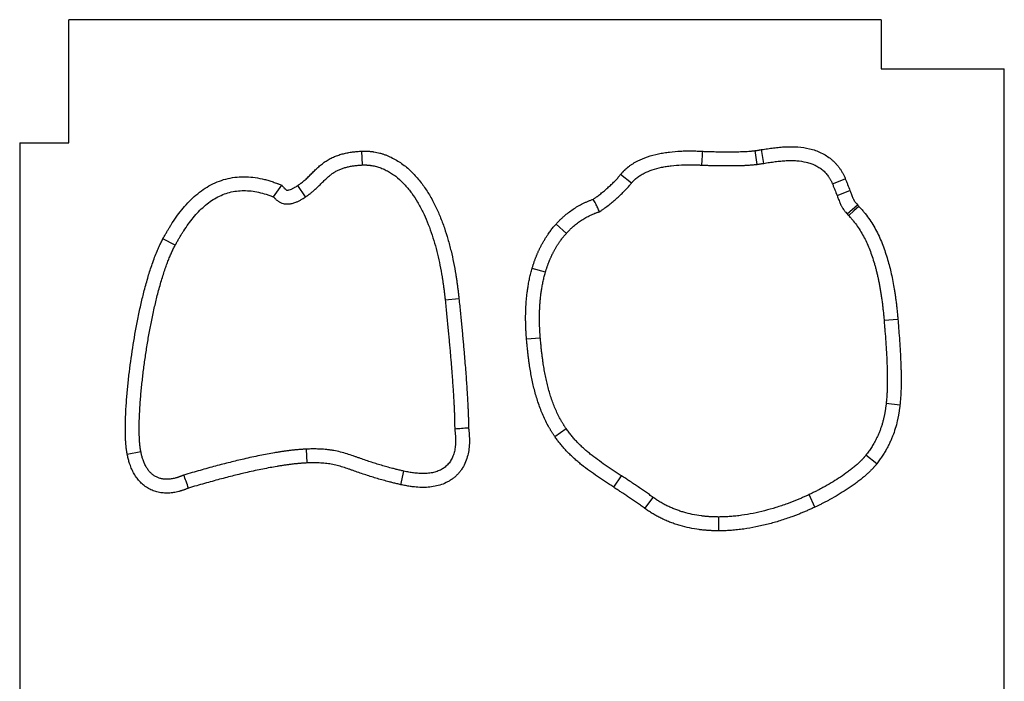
# Model space of a CAD drawing. Header units: millimetres. Extents: x 330 to 1130, y -1600 to -400.
# Tile 3 of 3: x 330 to 1130, y -937 to -400. Entities that reach past the tile are written whole.
import ezdxf

# ---------------------------------------------------------------- set-up
doc = ezdxf.new("R2010")
doc.units = ezdxf.units.MM

msp = doc.modelspace()

# ---------------------------------------------------------------- linework, layer by layer
at = {"color": 7, "linetype": 'Continuous', "lineweight": 25}
for p, q in [((1030, -400), (370, -400)), ((370, -500), (370, -400)), ((1030, -400), (1030, -440)), ((1030, -440), (1130, -440)), ((1130, -1500), (1130, -440)), ((330, -500), (330, -1560)), ((330, -500), (370, -500)), ((608.53, -518.04), (608.01, -506.8)), ((929.15, -517.51), (927.61, -506.36)), ((934.53, -516.69), (932.75, -505.58)), ((826.98, -532.86), (818.18, -525.85)), ((536.31, -543.96), (542.87, -534.44)), ((562.22, -544.03), (555.94, -534.7)), ((990.37, -533.38), (1000.81, -529.2)), ((994.11, -542.88), (1004.59, -538.81)), ((1002.26, -557.72), (1010.75, -550.34)), ((774.15, -573.58), (765.79, -566.06)), ((456.32, -583.29), (446.43, -577.94)), ((757.15, -605.21), (746.35, -602.05)), ((675.69, -627.68), (686.88, -626.53)), ((1043.55, -643.52), (1032.34, -644.44)), ((741.8, -659.23), (753.01, -658.32)), ((1045.2, -713.04), (1034.02, -711.8)), ((764.74, -738.62), (774, -732.22)), ((417.39, -753.05), (428.42, -750.87)), ((563.6, -760.1), (563.14, -748.86)), ((1026.44, -760.69), (1017.54, -753.8)), ((639.72, -777.74), (642.19, -766.76)), ((812.68, -779.89), (818.84, -770.48)), ((838.02, -797.13), (844.64, -788.03)), ((976.13, -795.99), (971.34, -785.81)), ((898.08, -815.25), (898.08, -804))]:
    msp.add_line(p, q, dxfattribs=at)
at = {"color": 7, "linetype": 'Continuous', "lineweight": 25, "flags": 128}
msp.add_lwpolyline([(1011.92, -551.65), (1007.73, -555.41), (1003.55, -559.17)], dxfattribs=at)
at = {"color": 7, "linetype": 'Continuous', "lineweight": 25}
for points, knots in [([(932.75, -505.58), (934.38, -505.32), (937.62, -504.8), (942.5, -504.12), (947.39, -503.57), (952.3, -503.22), (957.23, -503.1), (963.75, -503.35), (970.27, -504.3), (976.55, -506.13), (981.14, -508.01), (985.44, -510.37), (988.77, -512.79), (991.23, -514.95), (992.97, -516.69), (994.6, -518.55), (995.85, -520.18), (996.78, -521.52), (997.45, -522.55), (998.09, -523.6), (998.69, -524.67), (999.27, -525.77), (999.82, -526.89), (1000.34, -528.03), (1000.65, -528.81), (1000.81, -529.2)], [0, 0, 0, 0, 0.06258, 0.125108, 0.187587, 0.250081, 0.312722, 0.375103, 0.498789, 0.562426, 0.623908, 0.687008, 0.748983, 0.780329, 0.811564, 0.842819, 0.874224, 0.889719, 0.90525, 0.92083, 0.936476, 0.952202, 0.968021, 0.983949, 1, 1, 1, 1]), ([(555.94, -534.7), (556.15, -534.55), (556.57, -534.27), (557.2, -533.83), (557.81, -533.38), (558.42, -532.93), (559.32, -532.25), (560.51, -531.3), (561.94, -530.07), (563.36, -528.79), (564.74, -527.47), (566.12, -526.1), (567.47, -524.74), (568.82, -523.38), (570.63, -521.59), (572.96, -519.4), (575.91, -516.95), (579.02, -514.76), (582.3, -512.84), (585.71, -511.22), (589.27, -509.88), (592.9, -508.83), (596.64, -508.02), (599.74, -507.53), (602.25, -507.23), (604.12, -507.05), (606.04, -506.9), (607.35, -506.84), (608.01, -506.8)], [0, 0, 0, 0, 0.012547, 0.025048, 0.037505, 0.049921, 0.062298, 0.093213, 0.124759, 0.154836, 0.187525, 0.218927, 0.250337, 0.281746, 0.313149, 0.375961, 0.438834, 0.501506, 0.563442, 0.625577, 0.686992, 0.750516, 0.811222, 0.875174, 0.904958, 0.93568, 0.967357, 1, 1, 1, 1]), ([(608.01, -506.8), (608.24, -506.79), (608.71, -506.77), (609.42, -506.75), (610.13, -506.75), (610.83, -506.75), (611.53, -506.76), (612.24, -506.79), (612.94, -506.82), (613.64, -506.87), (614.35, -506.92), (615.05, -506.99), (615.75, -507.07), (616.45, -507.15), (617.15, -507.25), (618.43, -507.44), (620.27, -507.79), (622.66, -508.36), (625.03, -509.05), (628.13, -510.13), (631.93, -511.75), (636.27, -514.09), (640.42, -516.81), (645.63, -520.85), (651.57, -526.59), (657.71, -534.19), (663.1, -542.44), (667.69, -551), (671.7, -559.99), (675.08, -569.03), (678.02, -578.39), (680.49, -587.77), (682.61, -597.39), (683.96, -604.87), (684.81, -610.26), (685.28, -613.44), (685.73, -616.65), (686.14, -619.91), (686.53, -623.2), (686.76, -625.41), (686.88, -626.53)], [0, 0, 0, 0, 0.0045019, 0.008999, 0.0134921, 0.0179823, 0.0224705, 0.0269578, 0.031445, 0.0359332, 0.0404233, 0.0449164, 0.0494134, 0.0539152, 0.0584229, 0.0629374, 0.0785281, 0.0941685, 0.1098977, 0.1257536, 0.1569328, 0.188727, 0.2198298, 0.251733, 0.314598, 0.3773177, 0.4381334, 0.5025546, 0.5628247, 0.6261991, 0.6868797, 0.7502666, 0.8115513, 0.8752079, 0.8954382, 0.915893, 0.9365746, 0.9574849, 0.978626, 1, 1, 1, 1]), ([(818.18, -525.85), (818.31, -525.69), (818.57, -525.36), (818.98, -524.88), (819.39, -524.41), (819.81, -523.94), (820.24, -523.47), (820.68, -523.02), (821.13, -522.56), (821.59, -522.12), (822.06, -521.68), (822.53, -521.24), (823.02, -520.82), (823.51, -520.4), (824.01, -519.98), (824.92, -519.25), (826.28, -518.23), (828.14, -516.99), (830.09, -515.81), (833.96, -513.72), (840.25, -511.12), (847.49, -509.21), (853.51, -508.09), (859.43, -507.27), (865.42, -506.78), (871.4, -506.58), (875.16, -506.55), (878.18, -506.6), (880.06, -506.65), (881.56, -506.72), (882.7, -506.77), (883.83, -506.84), (884.58, -506.89), (884.93, -506.91)], [0, 0, 0, 0, 0.008727, 0.017469, 0.026227, 0.035005, 0.043804, 0.052628, 0.061478, 0.070357, 0.079268, 0.088213, 0.097194, 0.106213, 0.115273, 0.124377, 0.154938, 0.18601, 0.21767, 0.249988, 0.369406, 0.500275, 0.561293, 0.624862, 0.74944, 0.81135, 0.874585, 0.90612, 0.937296, 0.953143, 0.968646, 0.985032, 1, 1, 1, 1]), ([(884.27, -518.15), (884.37, -516.42), (884.6, -512.67), (884.82, -508.93), (884.93, -506.91)], [0, 0, 0, 0, 0.462031, 1, 1, 1, 1]), ([(884.93, -506.91), (885.48, -506.94), (886.62, -506.98), (888.4, -507.04), (890.52, -507.11), (892.94, -507.17), (896.55, -507.25), (901, -507.32), (906.43, -507.34), (911.72, -507.3), (916.2, -507.18), (919.67, -507.03), (921.96, -506.9), (923.78, -506.77), (925.17, -506.65), (926.43, -506.52), (927.23, -506.41), (927.61, -506.36)], [0, 0, 0, 0, 0.038283, 0.079954, 0.125012, 0.187578, 0.250015, 0.378467, 0.500023, 0.631121, 0.749964, 0.81523, 0.874939, 0.910628, 0.943362, 0.973149, 1, 1, 1, 1]), ([(927.61, -506.36), (927.87, -506.33), (928.4, -506.25), (929.26, -506.13), (930.21, -505.98), (931.39, -505.79), (932.24, -505.66), (932.75, -505.58)], [0, 0, 0, 0, 0.146367, 0.313032, 0.499999, 0.702503, 1, 1, 1, 1]), ([(562.22, -544.03), (562.43, -543.89), (562.85, -543.6), (563.47, -543.17), (564.09, -542.73), (564.7, -542.28), (565.3, -541.83), (566.3, -541.07), (567.67, -539.97), (569.36, -538.53), (571, -537.04), (572.56, -535.56), (574.05, -534.08), (575.43, -532.69), (576.74, -531.36), (578.38, -529.74), (580.35, -527.89), (582.72, -525.92), (585.1, -524.24), (587.56, -522.8), (590.14, -521.58), (592.86, -520.56), (595.72, -519.73), (598.75, -519.07), (601.34, -518.67), (603.48, -518.41), (605.11, -518.26), (606.8, -518.13), (607.95, -518.07), (608.53, -518.04)], [0, 0, 0, 0, 0.013862, 0.027692, 0.041492, 0.055264, 0.06901, 0.08273, 0.123733, 0.165439, 0.20394, 0.24528, 0.282952, 0.318804, 0.352766, 0.384961, 0.444866, 0.500464, 0.553366, 0.60472, 0.656305, 0.708892, 0.763836, 0.81929, 0.87836, 0.907211, 0.937093, 0.968018, 1, 1, 1, 1]), ([(608.53, -518.04), (608.74, -518.03), (609.16, -518.01), (609.79, -518), (610.42, -518), (611.05, -518.01), (611.68, -518.03), (612.31, -518.06), (612.94, -518.1), (613.56, -518.15), (614.19, -518.21), (614.82, -518.28), (615.44, -518.37), (617.11, -518.62), (619.81, -519.2), (623.47, -520.37), (627.06, -521.91), (630.53, -523.79), (633.91, -526), (638.25, -529.36), (643.3, -534.26), (648.65, -540.89), (653.44, -548.24), (657.61, -556.03), (661.3, -564.3), (664.45, -572.74), (667.21, -581.54), (669.56, -590.44), (671.58, -599.62), (672.87, -606.79), (673.69, -611.97), (674.15, -615.03), (674.57, -618.14), (674.97, -621.28), (675.35, -624.47), (675.57, -626.6), (675.69, -627.68)], [0, 0, 0, 0, 0.004507, 0.00901, 0.013508, 0.018003, 0.022497, 0.026991, 0.031487, 0.035985, 0.040487, 0.044994, 0.049508, 0.05403, 0.081109, 0.108591, 0.136303, 0.164709, 0.193245, 0.22268, 0.282413, 0.343731, 0.404982, 0.470274, 0.5329, 0.599006, 0.6633, 0.730629, 0.796397, 0.864826, 0.886717, 0.908861, 0.931259, 0.953913, 0.976826, 1, 1, 1, 1]), ([(826.98, -532.86), (827.09, -532.73), (827.3, -532.46), (827.64, -532.06), (827.98, -531.67), (828.34, -531.29), (828.7, -530.91), (829.07, -530.53), (829.46, -530.16), (829.85, -529.8), (830.25, -529.44), (830.66, -529.08), (831.08, -528.73), (832.23, -527.81), (834.26, -526.38), (838.32, -524.08), (844.08, -521.74), (850.22, -520.14), (855.45, -519.18), (860.8, -518.44), (866.27, -518.01), (871.8, -517.82), (875.3, -517.81), (878.11, -517.85), (879.86, -517.9), (881.25, -517.96), (882.29, -518.02), (883.3, -518.07), (883.96, -518.12), (884.27, -518.15)], [0, 0, 0, 0, 0.008457, 0.016945, 0.025466, 0.034023, 0.042621, 0.051262, 0.059949, 0.068687, 0.077477, 0.086324, 0.09523, 0.104198, 0.158958, 0.2165, 0.332843, 0.462744, 0.526622, 0.593574, 0.727808, 0.795577, 0.864819, 0.899357, 0.933413, 0.950617, 0.967352, 0.984724, 1, 1, 1, 1]), ([(884.27, -518.15), (884.82, -518.17), (885.98, -518.22), (887.81, -518.28), (890.01, -518.35), (892.51, -518.41), (896.21, -518.5), (900.77, -518.57), (906.37, -518.59), (911.86, -518.55), (916.55, -518.43), (920.22, -518.27), (922.69, -518.13), (924.71, -517.98), (926.3, -517.84), (927.77, -517.69), (928.7, -517.57), (929.15, -517.51)], [0, 0, 0, 0, 0.036659, 0.077512, 0.122559, 0.18345, 0.244282, 0.369666, 0.488531, 0.618116, 0.735995, 0.802214, 0.86311, 0.901542, 0.937162, 0.969977, 1, 1, 1, 1]), ([(929.15, -517.51), (929.42, -517.47), (930, -517.39), (930.92, -517.25), (931.92, -517.1), (933.14, -516.91), (934.01, -516.77), (934.53, -516.69)], [0, 0, 0, 0, 0.152053, 0.323255, 0.513614, 0.710292, 1, 1, 1, 1]), ([(934.53, -516.69), (936.11, -516.43), (939.23, -515.94), (943.86, -515.29), (948.38, -514.78), (952.8, -514.46), (957.1, -514.36), (962.56, -514.56), (967.84, -515.32), (972.79, -516.75), (976.22, -518.15), (979.37, -519.89), (982.24, -521.96), (984.79, -524.35), (986.48, -526.41), (987.52, -527.91), (988.07, -528.76), (988.58, -529.64), (989.07, -530.54), (989.53, -531.46), (989.97, -532.41), (990.24, -533.05), (990.37, -533.38)], [0, 0, 0, 0, 0.075783, 0.149097, 0.220528, 0.290206, 0.35808, 0.423562, 0.547987, 0.608352, 0.666047, 0.722587, 0.777729, 0.832422, 0.887205, 0.902982, 0.918839, 0.934794, 0.950869, 0.967082, 0.983453, 1, 1, 1, 1]), ([(446.43, -577.94), (446.65, -577.52), (447.1, -576.69), (447.79, -575.45), (448.47, -574.24), (449.16, -573.04), (449.85, -571.86), (450.54, -570.7), (451.23, -569.55), (451.92, -568.43), (452.61, -567.32), (453.3, -566.23), (455.15, -563.37), (458.2, -558.94), (462.8, -553.03), (467.72, -547.54), (473.17, -542.41), (479.01, -537.9), (485.38, -534.02), (492.13, -530.98), (499.25, -528.84), (506.61, -527.66), (514.03, -527.45), (521.49, -528.12), (527.57, -529.34), (532.4, -530.67), (535.34, -531.61), (537.68, -532.44), (539.14, -532.99), (540.87, -533.67), (542.02, -534.11), (542.87, -534.44)], [0, 0, 0, 0, 0.01199, 0.023853, 0.035589, 0.047198, 0.058681, 0.070039, 0.081272, 0.09238, 0.103366, 0.114228, 0.124969, 0.189234, 0.249715, 0.314007, 0.374836, 0.438453, 0.499635, 0.562529, 0.624645, 0.686772, 0.750024, 0.811379, 0.875417, 0.906149, 0.937723, 0.953176, 0.968853, 0.976935, 1, 1, 1, 1]), ([(796.13, -545.8), (796.38, -545.62), (796.88, -545.27), (797.63, -544.72), (798.38, -544.17), (799.39, -543.42), (800.63, -542.48), (802.6, -540.94), (805.01, -538.98), (807.86, -536.53), (810.6, -534.02), (812.75, -531.91), (814.31, -530.29), (815.36, -529.17), (816.35, -528.06), (817.29, -526.96), (817.88, -526.22), (818.18, -525.85)], [0, 0, 0, 0, 0.030661, 0.061724, 0.09319, 0.125062, 0.187626, 0.250118, 0.376831, 0.500176, 0.628187, 0.75017, 0.803095, 0.85452, 0.904466, 0.952951, 1, 1, 1, 1]), ([(542.87, -534.44), (543.22, -534.83), (543.83, -535.51), (544.58, -536.33), (545.04, -536.84), (545.3, -537.13), (545.66, -537.52), (546.09, -537.92), (546.53, -538.23), (546.75, -538.34), (546.86, -538.39), (546.97, -538.42), (547.13, -538.45), (547.34, -538.46), (547.66, -538.46), (548.23, -538.39), (549.34, -538.13), (550.55, -537.69), (551.73, -537.15), (552.68, -536.68), (553.71, -536.11), (554.82, -535.44), (555.56, -534.95), (555.94, -534.7)], [0, 0, 0, 0, 0.10037, 0.175647, 0.213286, 0.232105, 0.250908, 0.313624, 0.345167, 0.353556, 0.360966, 0.368569, 0.376758, 0.3912, 0.40823, 0.439415, 0.501614, 0.626274, 0.686521, 0.75069, 0.829147, 0.912215, 1, 1, 1, 1]), ([(801.11, -556.03), (801.39, -555.84), (801.97, -555.44), (802.84, -554.83), (803.72, -554.2), (804.89, -553.35), (806.33, -552.28), (808.6, -550.54), (811.37, -548.33), (814.67, -545.53), (817.86, -542.65), (820.32, -540.26), (822.04, -538.49), (823.12, -537.35), (824.14, -536.22), (825.13, -535.1), (826.07, -533.98), (826.68, -533.23), (826.98, -532.86)], [0, 0, 0, 0, 0.029552, 0.060014, 0.091386, 0.123672, 0.18449, 0.245634, 0.369306, 0.490339, 0.617783, 0.739734, 0.785519, 0.830323, 0.87416, 0.917042, 0.958984, 1, 1, 1, 1]), ([(990.37, -533.38), (990.68, -534.15), (991.31, -535.73), (992.56, -538.9), (993.49, -541.29), (994.11, -542.88)], [0, 0, 0, 0, 0.246177, 0.49866, 1, 1, 1, 1]), ([(1000.81, -529.2), (1001.13, -529.99), (1001.77, -531.58), (1003.03, -534.79), (1003.97, -537.2), (1004.59, -538.81)], [0, 0, 0, 0, 0.246851, 0.5, 1, 1, 1, 1]), ([(456.32, -583.29), (456.55, -582.87), (457, -582.03), (457.7, -580.79), (458.39, -579.56), (459.08, -578.36), (459.77, -577.18), (460.47, -576.01), (461.16, -574.87), (461.86, -573.75), (462.55, -572.64), (464.25, -570), (466.98, -566.01), (471.01, -560.78), (475.23, -555.99), (479.78, -551.6), (484.55, -547.79), (489.62, -544.56), (494.92, -542.01), (500.47, -540.16), (506.22, -539.06), (512.11, -538.7), (518.13, -539.05), (524.19, -540.08), (529.23, -541.44), (532.72, -542.61), (534.51, -543.27), (535.54, -543.66), (536.07, -543.87), (536.31, -543.96)], [0, 0, 0, 0, 0.014409, 0.028642, 0.042702, 0.056588, 0.070302, 0.083845, 0.097216, 0.110418, 0.123451, 0.136316, 0.204581, 0.268547, 0.334251, 0.395978, 0.457891, 0.516914, 0.575981, 0.63394, 0.692028, 0.751133, 0.810394, 0.872491, 0.935103, 0.966888, 0.982914, 0.992244, 1, 1, 1, 1]), ([(536.31, -543.96), (536.44, -544.11), (536.63, -544.31), (536.9, -544.62), (537.12, -544.86), (537.51, -545.27), (538.41, -546.16), (539.87, -547.37), (541.88, -548.56), (543.92, -549.32), (546.18, -549.73), (548.67, -549.73), (551.47, -549.25), (553.72, -548.53), (555.4, -547.84), (556.49, -547.35), (557.6, -546.8), (558.73, -546.19), (559.88, -545.52), (561.05, -544.8), (561.83, -544.29), (562.22, -544.03)], [0, 0, 0, 0, 0.0206728, 0.0280147, 0.0419983, 0.0545416, 0.0870574, 0.1729101, 0.2499777, 0.3270363, 0.3970508, 0.4863873, 0.5831699, 0.6897683, 0.729641, 0.7709116, 0.8136357, 0.8578635, 0.9036403, 0.9510069, 1, 1, 1, 1]), ([(994.11, -542.88), (994.35, -543.51), (994.76, -544.55), (995.41, -546.23), (996.02, -547.76), (996.64, -549.27), (997.17, -550.48), (997.65, -551.49), (998.18, -552.49), (998.87, -553.6), (999.65, -554.63), (1000.43, -555.59), (1001.25, -556.56), (1001.88, -557.28), (1002.26, -557.72)], [0, 0, 0, 0, 0.118215, 0.195963, 0.315903, 0.407421, 0.48354, 0.547432, 0.60458, 0.680877, 0.77738, 0.831659, 0.898112, 1, 1, 1, 1]), ([(1004.59, -538.81), (1004.84, -539.43), (1005.23, -540.45), (1005.87, -542.07), (1006.43, -543.5), (1006.97, -544.8), (1007.38, -545.74), (1007.67, -546.36), (1007.91, -546.82), (1008.12, -547.16), (1008.36, -547.49), (1008.68, -547.9), (1009.12, -548.44), (1009.83, -549.28), (1010.39, -549.92), (1010.75, -550.34)], [0, 0, 0, 0, 0.151295, 0.25036, 0.393817, 0.500673, 0.570981, 0.625894, 0.657306, 0.68856, 0.716333, 0.7508, 0.805315, 0.875366, 1, 1, 1, 1]), ([(765.79, -566.06), (766, -565.83), (766.42, -565.37), (767.05, -564.69), (767.69, -564.02), (768.33, -563.36), (768.99, -562.71), (769.64, -562.07), (770.31, -561.44), (770.98, -560.81), (771.66, -560.2), (773.27, -558.78), (775.86, -556.65), (779.59, -553.95), (783.49, -551.5), (786.88, -549.66), (789.66, -548.33), (791.43, -547.55), (792.87, -546.97), (793.96, -546.55), (795.04, -546.16), (795.77, -545.92), (796.13, -545.8)], [0, 0, 0, 0, 0.025171, 0.050288, 0.075355, 0.100375, 0.125352, 0.150291, 0.175193, 0.200063, 0.224904, 0.249721, 0.374315, 0.49803, 0.623916, 0.748535, 0.811709, 0.874266, 0.906283, 0.937903, 0.969138, 1, 1, 1, 1]), ([(801.11, -556.03), (800.88, -555.54), (800.39, -554.51), (799.64, -552.93), (798.83, -551.27), (797.98, -549.52), (797.07, -547.68), (796.45, -546.44), (796.13, -545.8)], [0, 0, 0, 0, 0.145077, 0.298791, 0.461141, 0.632126, 0.811746, 1, 1, 1, 1]), ([(1010.75, -550.34), (1010.84, -550.44), (1011.03, -550.66), (1011.42, -551.09), (1011.72, -551.43), (1011.92, -551.65)], [0, 0, 0, 0, 0.223996, 0.499999, 1, 1, 1, 1]), ([(1011.92, -551.65), (1012.26, -552.03), (1012.96, -552.81), (1014.33, -554.36), (1016.68, -557.13), (1019.8, -561.23), (1023.2, -566.43), (1026.21, -571.81), (1028.92, -577.42), (1031.28, -583.1), (1033.4, -588.96), (1035.81, -596.66), (1038.35, -606.67), (1040.1, -615.85), (1041.12, -622.28), (1041.61, -625.66), (1042.06, -629.1), (1042.49, -632.61), (1042.88, -636.19), (1043.24, -639.83), (1043.44, -642.28), (1043.55, -643.52)], [0, 0, 0, 0, 0.015726, 0.031447, 0.062876, 0.125756, 0.187478, 0.250904, 0.312357, 0.37628, 0.437359, 0.500936, 0.62087, 0.749959, 0.783801, 0.818261, 0.853344, 0.889055, 0.925398, 0.962378, 1, 1, 1, 1]), ([(774.15, -573.58), (774.34, -573.38), (774.71, -572.97), (775.28, -572.36), (775.86, -571.76), (776.44, -571.16), (777.03, -570.58), (777.62, -570.01), (778.22, -569.44), (778.83, -568.88), (779.44, -568.33), (780.89, -567.07), (783.22, -565.18), (786.58, -562.82), (790.07, -560.69), (793.1, -559.13), (795.56, -558.02), (797.11, -557.38), (798.36, -556.92), (799.29, -556.6), (800.2, -556.3), (800.81, -556.12), (801.11, -556.03)], [0, 0, 0, 0, 0.025671, 0.051278, 0.076825, 0.102316, 0.127756, 0.153147, 0.178495, 0.203804, 0.229076, 0.254318, 0.38042, 0.505499, 0.632003, 0.756673, 0.81917, 0.880547, 0.911554, 0.941788, 0.971265, 1, 1, 1, 1]), ([(1002.26, -557.72), (1002.37, -557.84), (1002.59, -558.1), (1003.02, -558.58), (1003.35, -558.95), (1003.55, -559.17)], [0, 0, 0, 0, 0.243429, 0.533063, 1, 1, 1, 1]), ([(1003.55, -559.17), (1003.89, -559.54), (1004.54, -560.27), (1005.8, -561.69), (1007.87, -564.14), (1010.61, -567.73), (1013.58, -572.29), (1017.11, -578.59), (1020.93, -587.15), (1023.63, -595.22), (1025.23, -600.9), (1025.99, -603.8), (1026.72, -606.77), (1027.41, -609.82), (1028.06, -612.95), (1028.68, -616.15), (1029.27, -619.43), (1029.81, -622.78), (1030.32, -626.2), (1030.8, -629.71), (1031.24, -633.28), (1031.64, -636.94), (1032.01, -640.66), (1032.23, -643.17), (1032.34, -644.44)], [0, 0, 0, 0, 0.016363, 0.031962, 0.06214, 0.121298, 0.179673, 0.239901, 0.357452, 0.485909, 0.517914, 0.550609, 0.584004, 0.618109, 0.652934, 0.688487, 0.724776, 0.761808, 0.799592, 0.838133, 0.877439, 0.917515, 0.958367, 1, 1, 1, 1]), ([(746.35, -602.05), (746.45, -601.71), (746.65, -601.03), (746.97, -600.01), (747.29, -599), (747.62, -598), (747.95, -597), (748.3, -596.01), (748.66, -595.03), (749.02, -594.06), (749.39, -593.09), (749.77, -592.13), (750.16, -591.18), (750.56, -590.23), (750.97, -589.3), (751.38, -588.37), (751.8, -587.44), (752.23, -586.53), (752.67, -585.62), (753.12, -584.72), (753.58, -583.83), (754.29, -582.47), (755.28, -580.66), (756.6, -578.43), (757.96, -576.26), (759.23, -574.36), (760.39, -572.73), (761.42, -571.34), (762.48, -569.98), (763.56, -568.64), (764.66, -567.33), (765.41, -566.48), (765.79, -566.06)], [0, 0, 0, 0, 0.025922, 0.051734, 0.077437, 0.103034, 0.128527, 0.153919, 0.179212, 0.204409, 0.229512, 0.254524, 0.279447, 0.304284, 0.329039, 0.353713, 0.378308, 0.402829, 0.427278, 0.451657, 0.475969, 0.500217, 0.563297, 0.625907, 0.688101, 0.749934, 0.791974, 0.833845, 0.875565, 0.917151, 0.958623, 1, 1, 1, 1]), ([(757.15, -605.21), (757.24, -604.89), (757.43, -604.24), (757.73, -603.29), (758.03, -602.34), (758.34, -601.4), (758.66, -600.47), (758.99, -599.55), (759.32, -598.63), (759.66, -597.72), (760.02, -596.82), (760.37, -595.92), (760.74, -595.04), (761.12, -594.16), (761.5, -593.29), (761.89, -592.42), (762.29, -591.57), (762.7, -590.72), (763.12, -589.88), (763.54, -589.05), (764.18, -587.82), (765.06, -586.23), (766.2, -584.29), (767.39, -582.4), (768.5, -580.75), (769.5, -579.33), (770.39, -578.13), (771.3, -576.96), (772.23, -575.81), (773.18, -574.68), (773.83, -573.95), (774.15, -573.58)], [0, 0, 0, 0, 0.027736, 0.055336, 0.082801, 0.110136, 0.137343, 0.164424, 0.191384, 0.218224, 0.244947, 0.271558, 0.298058, 0.324451, 0.35074, 0.376929, 0.40302, 0.429017, 0.454924, 0.480743, 0.506477, 0.569209, 0.63141, 0.693133, 0.754433, 0.795772, 0.836923, 0.877902, 0.91873, 0.959423, 1, 1, 1, 1]), ([(417.39, -753.05), (417.35, -752.84), (417.26, -752.41), (417.14, -751.74), (417.03, -751.07), (416.92, -750.38), (416.82, -749.67), (416.72, -748.95), (416.63, -748.21), (416.47, -746.81), (416.27, -744.69), (416.03, -741.03), (415.86, -736.32), (415.84, -730.78), (415.95, -725.09), (416.24, -717.64), (416.84, -708.28), (417.84, -697.15), (419.5, -682.31), (422.12, -663.82), (425.45, -645.34), (428.6, -630.75), (431.28, -619.7), (434.23, -608.98), (437.09, -600.02), (439.57, -593.15), (441.3, -588.8), (442.75, -585.43), (443.79, -583.16), (444.73, -581.22), (445.56, -579.55), (446.14, -578.47), (446.43, -577.94)], [0, 0, 0, 0, 0.0036634, 0.0074062, 0.0112288, 0.0151318, 0.0191156, 0.0231807, 0.0273275, 0.0315563, 0.0467505, 0.0630602, 0.0928019, 0.1256385, 0.1558326, 0.1880285, 0.2503804, 0.312753, 0.3751761, 0.500234, 0.6252172, 0.6893272, 0.7501091, 0.8155156, 0.8752705, 0.9075206, 0.9377123, 0.9536338, 0.9688511, 0.9794735, 0.9898553, 1, 1, 1, 1]), ([(428.42, -750.87), (428.38, -750.66), (428.3, -750.25), (428.19, -749.61), (428.08, -748.95), (427.98, -748.27), (427.89, -747.57), (427.8, -746.85), (427.71, -746.11), (427.63, -745.34), (427.56, -744.56), (427.49, -743.75), (427.43, -742.92), (427.37, -742.07), (427.29, -740.69), (427.2, -738.75), (427.13, -736.19), (427.1, -733.5), (427.1, -729.93), (427.19, -725.41), (427.41, -720.06), (427.71, -714.6), (428.09, -709.21), (428.55, -703.74), (429.24, -696.48), (430.25, -687.38), (431.68, -676.5), (433.33, -665.59), (435.19, -654.76), (437.27, -643.91), (439.56, -633.28), (441.73, -624.35), (443.61, -617.3), (445.13, -612.01), (446.68, -606.98), (447.98, -603.06), (449, -600.16), (449.72, -598.21), (450.43, -596.31), (451.15, -594.47), (451.88, -592.7), (452.61, -590.98), (453.34, -589.33), (454.07, -587.73), (454.81, -586.2), (455.56, -584.72), (456.07, -583.76), (456.32, -583.29)], [0, 0, 0, 0, 0.003652, 0.00742, 0.011306, 0.01531, 0.019433, 0.023675, 0.028037, 0.03252, 0.037123, 0.041847, 0.046693, 0.051661, 0.056751, 0.070846, 0.085741, 0.101442, 0.117952, 0.148225, 0.180582, 0.211535, 0.243873, 0.27526, 0.307533, 0.371427, 0.435374, 0.499623, 0.564404, 0.627582, 0.692893, 0.754728, 0.788344, 0.820472, 0.851126, 0.880318, 0.892778, 0.904916, 0.916734, 0.928234, 0.939417, 0.950286, 0.960842, 0.971089, 0.981029, 0.990665, 1, 1, 1, 1]), ([(741.8, -659.23), (741.76, -658.73), (741.67, -657.72), (741.57, -656.21), (741.47, -654.71), (741.38, -653.21), (741.31, -651.73), (741.24, -650.25), (741.19, -648.78), (741.15, -647.32), (741.12, -645.87), (741.09, -644.42), (741.08, -642.98), (741.09, -641.56), (741.1, -640.13), (741.12, -638.72), (741.15, -637.32), (741.2, -635.92), (741.25, -634.53), (741.32, -633.15), (741.4, -631.78), (741.54, -629.65), (741.77, -626.76), (742.14, -623.15), (742.6, -619.6), (743.07, -616.57), (743.52, -614.03), (743.91, -611.97), (744.34, -609.94), (744.79, -607.93), (745.28, -605.95), (745.8, -603.99), (746.17, -602.7), (746.35, -602.05)], [0, 0, 0, 0, 0.0264012, 0.0526477, 0.0787405, 0.1046809, 0.1304703, 0.1561098, 0.1816008, 0.2069446, 0.2321425, 0.2571959, 0.2821063, 0.3068749, 0.3315034, 0.355993, 0.3803455, 0.4045621, 0.4286446, 0.4525944, 0.4764132, 0.5001026, 0.5640111, 0.6269317, 0.6889005, 0.7499557, 0.786634, 0.8229767, 0.8589933, 0.8946937, 0.930088, 0.9651865, 1, 1, 1, 1]), ([(753.01, -658.32), (752.97, -657.81), (752.89, -656.81), (752.78, -655.31), (752.69, -653.82), (752.6, -652.34), (752.53, -650.87), (752.47, -649.4), (752.42, -647.95), (752.38, -646.5), (752.35, -645.06), (752.34, -643.64), (752.33, -642.22), (752.34, -640.81), (752.36, -639.41), (752.39, -638.02), (752.43, -636.63), (752.48, -635.26), (752.55, -633.89), (752.62, -632.54), (752.75, -630.5), (752.97, -627.81), (753.32, -624.47), (753.74, -621.2), (754.17, -618.4), (754.58, -616.08), (754.94, -614.21), (755.33, -612.36), (755.74, -610.53), (756.18, -608.74), (756.65, -606.96), (756.98, -605.79), (757.15, -605.21)], [0, 0, 0, 0, 0.028254, 0.056325, 0.084214, 0.111922, 0.139451, 0.166802, 0.193977, 0.220978, 0.247805, 0.274461, 0.300948, 0.327266, 0.353419, 0.379406, 0.405232, 0.430896, 0.456401, 0.481749, 0.506942, 0.570628, 0.633253, 0.694854, 0.755469, 0.791432, 0.827035, 0.862289, 0.897202, 0.931785, 0.966047, 1, 1, 1, 1]), ([(675.69, -627.68), (675.89, -629.66), (676.29, -633.56), (676.87, -639.35), (677.43, -644.99), (677.96, -650.49), (678.47, -655.83), (678.95, -661.03), (679.41, -666.08), (679.84, -670.98), (680.25, -675.73), (680.64, -680.47), (681.02, -685.17), (681.38, -689.84), (681.71, -694.33), (682.01, -698.66), (682.28, -702.81), (682.52, -706.79), (682.74, -710.61), (682.92, -714.25), (683.08, -717.71), (683.21, -721.01), (683.31, -724.14), (683.38, -727.09), (683.42, -729.88), (683.42, -731.68), (683.43, -732.55)], [0, 0, 0, 0, 0.056722, 0.112023, 0.165904, 0.218364, 0.269405, 0.319026, 0.367227, 0.414009, 0.459373, 0.503317, 0.54946, 0.59396, 0.636816, 0.678029, 0.7176, 0.75553, 0.791819, 0.826468, 0.859478, 0.890851, 0.920587, 0.94869, 0.97516, 1, 1, 1, 1]), ([(686.88, -626.53), (687.08, -628.5), (687.48, -632.39), (688.06, -638.15), (688.61, -643.77), (689.14, -649.24), (689.65, -654.56), (690.13, -659.75), (690.59, -664.78), (691.02, -669.68), (691.43, -674.42), (691.88, -679.92), (692.38, -686.09), (692.88, -692.86), (693.33, -699.25), (693.67, -704.68), (693.93, -709.22), (694.12, -712.93), (694.29, -716.47), (694.42, -719.85), (694.53, -723.06), (694.61, -726.11), (694.66, -728.99), (694.67, -730.85), (694.68, -731.76)], [0, 0, 0, 0, 0.056261, 0.11113, 0.164608, 0.216695, 0.267391, 0.316696, 0.364611, 0.411135, 0.456269, 0.500013, 0.567929, 0.632234, 0.69293, 0.750019, 0.786825, 0.822041, 0.855667, 0.887704, 0.918155, 0.947019, 0.9743, 1, 1, 1, 1]), ([(1032.34, -644.44), (1032.46, -645.94), (1032.69, -648.81), (1033.14, -654.55), (1033.66, -661.64), (1034.21, -670.2), (1034.58, -677.34), (1034.78, -682.99), (1034.89, -687.24), (1034.94, -691.4), (1034.93, -695.59), (1034.85, -699.69), (1034.71, -703.13), (1034.54, -705.84), (1034.39, -707.88), (1034.22, -709.86), (1034.08, -711.16), (1034.02, -711.8)], [0, 0, 0, 0, 0.066752, 0.128132, 0.255832, 0.382957, 0.509303, 0.573735, 0.63462, 0.698254, 0.758465, 0.821118, 0.880445, 0.911522, 0.941803, 0.971294, 1, 1, 1, 1]), ([(1043.55, -643.52), (1043.67, -645.03), (1043.91, -647.92), (1044.36, -653.71), (1044.89, -660.88), (1045.45, -669.57), (1045.82, -676.85), (1046.03, -682.65), (1046.14, -687.04), (1046.19, -691.35), (1046.18, -695.74), (1046.09, -700.05), (1045.94, -703.7), (1045.77, -706.6), (1045.61, -708.8), (1045.42, -710.94), (1045.27, -712.35), (1045.2, -713.04)], [0, 0, 0, 0, 0.065148, 0.125014, 0.250028, 0.375034, 0.500036, 0.564278, 0.625046, 0.689181, 0.749991, 0.814092, 0.874962, 0.907367, 0.939004, 0.969879, 1, 1, 1, 1]), ([(764.74, -738.62), (764.57, -738.36), (764.21, -737.84), (763.69, -737.05), (763.17, -736.26), (762.66, -735.47), (762.15, -734.66), (761.66, -733.85), (761.17, -733.03), (760.68, -732.21), (760.21, -731.38), (759.73, -730.54), (758.6, -728.47), (756.87, -725.08), (754.73, -720.35), (752.8, -715.49), (751.08, -710.59), (749.53, -705.58), (748.17, -700.57), (746.95, -695.46), (745.89, -690.37), (744.95, -685.2), (744.23, -680.69), (743.67, -676.74), (743.23, -673.41), (742.83, -669.99), (742.45, -666.48), (742.1, -662.89), (741.9, -660.46), (741.8, -659.23)], [0, 0, 0, 0, 0.0112681, 0.0225566, 0.0338666, 0.0451993, 0.0565558, 0.0679371, 0.0793442, 0.0907784, 0.1022406, 0.1137318, 0.1252533, 0.1870177, 0.250124, 0.3115479, 0.374753, 0.436269, 0.4998427, 0.5612305, 0.6248064, 0.6861609, 0.7497879, 0.7890027, 0.8292054, 0.8704014, 0.912596, 0.9557941, 1, 1, 1, 1]), ([(774, -732.22), (773.83, -731.97), (773.48, -731.47), (772.98, -730.7), (772.47, -729.93), (771.98, -729.15), (771.49, -728.37), (771.01, -727.58), (770.54, -726.77), (770.07, -725.97), (769.61, -725.15), (768.57, -723.25), (767.01, -720.2), (765.08, -715.93), (763.33, -711.53), (761.76, -707.05), (760.33, -702.43), (759.07, -697.77), (757.93, -692.99), (756.93, -688.19), (756.03, -683.3), (755.35, -678.99), (754.81, -675.21), (754.39, -672), (754, -668.7), (753.64, -665.32), (753.31, -661.85), (753.11, -659.5), (753.01, -658.32)], [0, 0, 0, 0, 0.011785, 0.023598, 0.03544, 0.047311, 0.059215, 0.071151, 0.083122, 0.095128, 0.107171, 0.119253, 0.17872, 0.239632, 0.299714, 0.361714, 0.422884, 0.486268, 0.54823, 0.612546, 0.67526, 0.740415, 0.781006, 0.822658, 0.865379, 0.909173, 0.954045, 1, 1, 1, 1]), ([(1034.02, -711.8), (1033.97, -712.17), (1033.89, -712.91), (1033.75, -714.01), (1033.6, -715.1), (1033.45, -716.18), (1033.28, -717.24), (1033.11, -718.29), (1032.93, -719.32), (1032.73, -720.35), (1032.53, -721.36), (1032.32, -722.36), (1031.96, -723.96), (1031.43, -726.14), (1030.65, -728.88), (1029.78, -731.57), (1028.81, -734.22), (1027.74, -736.82), (1026.58, -739.37), (1025.32, -741.87), (1024.11, -744.05), (1023, -745.92), (1022.01, -747.5), (1020.97, -749.08), (1019.88, -750.66), (1018.74, -752.24), (1017.94, -753.28), (1017.54, -753.8)], [0, 0, 0, 0, 0.024496, 0.04874, 0.072734, 0.09648, 0.119982, 0.14324, 0.166258, 0.189039, 0.211584, 0.233898, 0.255982, 0.319014, 0.380889, 0.442981, 0.504432, 0.565851, 0.627197, 0.688231, 0.749762, 0.790078, 0.83092, 0.872313, 0.914277, 0.956832, 1, 1, 1, 1]), ([(1045.2, -713.04), (1045.15, -713.42), (1045.07, -714.17), (1044.93, -715.28), (1044.78, -716.39), (1044.63, -717.48), (1044.46, -718.57), (1044.29, -719.64), (1044.11, -720.71), (1043.92, -721.76), (1043.72, -722.8), (1043.51, -723.83), (1043.29, -724.85), (1042.66, -727.66), (1041.47, -732.19), (1039.7, -737.31), (1038.07, -741.29), (1036.72, -744.23), (1035.27, -747.12), (1033.94, -749.53), (1032.78, -751.5), (1031.82, -753.04), (1030.83, -754.58), (1029.79, -756.12), (1028.71, -757.65), (1027.6, -759.18), (1026.83, -760.18), (1026.44, -760.69)], [0, 0, 0, 0, 0.021869, 0.043551, 0.065048, 0.086361, 0.107491, 0.128441, 0.149213, 0.169808, 0.190229, 0.210478, 0.230556, 0.250466, 0.377193, 0.500759, 0.563274, 0.625728, 0.687729, 0.750166, 0.784785, 0.819738, 0.85504, 0.890704, 0.926743, 0.963171, 1, 1, 1, 1]), ([(694.68, -731.76), (694.72, -732.09), (694.81, -732.74), (694.92, -733.71), (695.02, -734.67), (695.11, -735.62), (695.19, -736.56), (695.26, -737.49), (695.31, -738.41), (695.35, -739.32), (695.38, -740.22), (695.4, -741.11), (695.4, -741.99), (695.38, -744.48), (695.12, -748.48), (694.13, -754), (692.43, -759.26), (690.32, -763.42), (688.25, -766.47), (686.49, -768.63), (684.55, -770.63), (682.43, -772.44), (680.15, -774.07), (676.96, -775.96), (672.74, -777.78), (667.37, -779.21), (661.91, -779.92), (656.29, -780.04), (652, -779.75), (648.92, -779.39), (647.15, -779.14), (645.34, -778.86), (643.49, -778.53), (641.61, -778.15), (640.35, -777.88), (639.72, -777.74)], [0, 0, 0, 0, 0.011115, 0.022101, 0.032959, 0.04369, 0.054295, 0.064777, 0.075137, 0.085377, 0.095497, 0.105502, 0.115391, 0.125167, 0.18951, 0.249941, 0.313796, 0.375219, 0.406569, 0.437698, 0.469031, 0.500405, 0.531703, 0.563304, 0.625201, 0.685902, 0.750063, 0.810414, 0.875097, 0.894743, 0.914847, 0.935417, 0.95646, 0.977986, 1, 1, 1, 1]), ([(683.43, -732.55), (683.47, -732.86), (683.56, -733.47), (683.67, -734.39), (683.78, -735.29), (683.87, -736.18), (683.95, -737.06), (684.01, -737.93), (684.07, -738.78), (684.11, -739.63), (684.14, -740.46), (684.15, -741.27), (684.16, -743.32), (684, -746.49), (683.32, -750.68), (682.17, -754.5), (680.5, -757.95), (678.36, -760.95), (675.73, -763.48), (672.66, -765.53), (669.16, -767.07), (665.28, -768.12), (661.09, -768.68), (656.59, -768.78), (652.91, -768.53), (650.07, -768.2), (648.17, -767.92), (646.23, -767.59), (644.22, -767.21), (642.88, -766.91), (642.19, -766.76)], [0, 0, 0, 0, 0.013767, 0.027331, 0.040696, 0.053862, 0.066832, 0.079608, 0.092192, 0.104588, 0.116797, 0.128822, 0.140665, 0.207137, 0.268333, 0.327235, 0.382761, 0.436255, 0.489121, 0.542648, 0.598332, 0.656659, 0.719554, 0.78427, 0.854737, 0.881998, 0.910139, 0.939175, 0.969124, 1, 1, 1, 1]), ([(694.68, -731.76), (692.75, -731.89), (689, -732.15), (685.25, -732.42), (683.43, -732.55)], [0, 0, 0, 0, 0.512462, 1, 1, 1, 1]), ([(818.84, -770.48), (817.73, -769.75), (815.52, -768.3), (811.15, -765.43), (805.79, -761.84), (799.55, -757.45), (794.56, -753.65), (790.76, -750.52), (788.03, -748.12), (785.42, -745.68), (782.91, -743.15), (780.52, -740.56), (778.61, -738.32), (777.14, -736.49), (776.06, -735.09), (775.01, -733.67), (774.34, -732.71), (774, -732.22)], [0, 0, 0, 0, 0.066963, 0.133421, 0.264605, 0.393142, 0.518951, 0.581605, 0.641832, 0.702731, 0.762073, 0.821898, 0.880965, 0.910763, 0.940526, 0.970268, 1, 1, 1, 1]), ([(812.68, -779.89), (811.57, -779.16), (809.34, -777.71), (804.9, -774.78), (799.38, -771.09), (792.85, -766.5), (787.55, -762.46), (783.46, -759.07), (780.46, -756.44), (777.58, -753.75), (774.78, -750.93), (772.1, -748.02), (770.03, -745.61), (768.54, -743.75), (767.56, -742.49), (766.6, -741.22), (765.66, -739.93), (765.05, -739.05), (764.74, -738.62)], [0, 0, 0, 0, 0.062605, 0.125212, 0.250416, 0.375578, 0.500752, 0.56431, 0.625652, 0.688595, 0.750094, 0.812727, 0.874659, 0.89976, 0.924838, 0.949899, 0.974951, 1, 1, 1, 1]), ([(463.36, -769.9), (463.14, -769.99), (462.7, -770.19), (462.04, -770.47), (461.39, -770.74), (460.74, -770.99), (460.1, -771.23), (459.47, -771.46), (458.84, -771.67), (458.21, -771.88), (457.59, -772.06), (456.16, -772.48), (453.93, -772.99), (450.93, -773.36), (448.07, -773.36), (445.35, -773), (442.8, -772.28), (440.42, -771.2), (438.2, -769.76), (436.18, -767.97), (434.36, -765.84), (432.75, -763.39), (431.35, -760.62), (430.41, -758.23), (429.79, -756.34), (429.41, -755.04), (429.05, -753.7), (428.72, -752.3), (428.52, -751.35), (428.42, -750.87)], [0, 0, 0, 0, 0.015088, 0.0299587, 0.0446149, 0.0590594, 0.0732953, 0.0873257, 0.1011539, 0.1147832, 0.1282173, 0.1414599, 0.2079543, 0.2701478, 0.329361, 0.3859454, 0.4404109, 0.494179, 0.5485459, 0.6041566, 0.6618884, 0.7227497, 0.7866187, 0.8551339, 0.8824531, 0.9105765, 0.9395279, 0.9693291, 1, 1, 1, 1]), ([(563.14, -748.86), (562.77, -748.87), (562.01, -748.91), (560.87, -748.97), (559.71, -749.04), (558.53, -749.12), (557.33, -749.21), (556.11, -749.32), (554.87, -749.43), (553.62, -749.55), (552.34, -749.69), (551.04, -749.83), (549.73, -749.98), (548.4, -750.15), (547.04, -750.33), (545.67, -750.51), (544.28, -750.71), (542.87, -750.92), (541.44, -751.13), (539.99, -751.36), (538.52, -751.6), (535.59, -752.09), (531.1, -752.89), (524.99, -754.09), (518.6, -755.43), (512.43, -756.82), (506.5, -758.21), (500.84, -759.6), (495.01, -761.08), (489.02, -762.66), (482.84, -764.33), (476.5, -766.1), (469.99, -767.95), (465.59, -769.24), (463.36, -769.9)], [0, 0, 0, 0, 0.010995, 0.022183, 0.033565, 0.045141, 0.056912, 0.068878, 0.08104, 0.0934, 0.105957, 0.118711, 0.131664, 0.144816, 0.158167, 0.171718, 0.185469, 0.199421, 0.213574, 0.227928, 0.242484, 0.257242, 0.315283, 0.376227, 0.440091, 0.506885, 0.562015, 0.618997, 0.677836, 0.738535, 0.801098, 0.865527, 0.931827, 1, 1, 1, 1]), ([(642.19, -766.76), (641.67, -766.64), (640.62, -766.41), (639.06, -766.04), (637.52, -765.67), (635.99, -765.3), (634.47, -764.92), (631.93, -764.27), (628.38, -763.32), (623.85, -762.03), (619.34, -760.66), (614.82, -759.2), (610.26, -757.65), (606.46, -756.32), (603.36, -755.23), (600.14, -754.11), (595.95, -752.71), (590.7, -751.18), (586.12, -750.18), (582.36, -749.58), (579.56, -749.23), (576.73, -748.98), (574.19, -748.84), (571.88, -748.76), (569.79, -748.73), (567.64, -748.73), (565.41, -748.77), (563.91, -748.83), (563.14, -748.86)], [0, 0, 0, 0, 0.019777, 0.039405, 0.058884, 0.078214, 0.097396, 0.11643, 0.174713, 0.232369, 0.28954, 0.348332, 0.406878, 0.466406, 0.496767, 0.527686, 0.591721, 0.65907, 0.728902, 0.763726, 0.799047, 0.832903, 0.867906, 0.892574, 0.918109, 0.944521, 0.971815, 1, 1, 1, 1]), ([(467.24, -780.48), (466.99, -780.59), (466.5, -780.8), (465.77, -781.1), (465.03, -781.39), (464.31, -781.67), (463.58, -781.94), (462.86, -782.19), (462.14, -782.43), (461.43, -782.66), (460.72, -782.87), (460.02, -783.07), (458.16, -783.57), (455.16, -784.21), (450.92, -784.65), (446.71, -784.58), (442.53, -783.94), (438.49, -782.72), (434.65, -780.91), (431.12, -778.55), (427.99, -775.72), (425.25, -772.49), (422.96, -768.98), (421.04, -765.18), (419.82, -762.05), (419.04, -759.65), (418.57, -758.07), (418.14, -756.45), (417.74, -754.77), (417.51, -753.63), (417.39, -753.05)], [0, 0, 0, 0, 0.011919, 0.023711, 0.035377, 0.046921, 0.058345, 0.069649, 0.080837, 0.09191, 0.102872, 0.113724, 0.124469, 0.188548, 0.249694, 0.31319, 0.374946, 0.437214, 0.49988, 0.562555, 0.625388, 0.686704, 0.750238, 0.811147, 0.875308, 0.89909, 0.923432, 0.948352, 0.973869, 1, 1, 1, 1]), ([(639.72, -777.74), (639.17, -777.61), (638.09, -777.37), (636.48, -776.99), (634.87, -776.61), (633.29, -776.22), (631.71, -775.83), (629.07, -775.15), (625.38, -774.17), (620.67, -772.82), (615.98, -771.4), (611.3, -769.89), (606.62, -768.3), (602.75, -766.94), (599.66, -765.85), (596.56, -764.78), (592.68, -763.48), (587.98, -762.11), (584, -761.23), (580.78, -760.72), (578.36, -760.42), (575.9, -760.2), (573.66, -760.07), (571.58, -760.01), (569.69, -759.98), (567.72, -759.98), (565.68, -760.02), (564.3, -760.07), (563.6, -760.1)], [0, 0, 0, 0, 0.021249, 0.042342, 0.063282, 0.084068, 0.104701, 0.125181, 0.188081, 0.250344, 0.312032, 0.375411, 0.43795, 0.500501, 0.531778, 0.563051, 0.62556, 0.687859, 0.749998, 0.78087, 0.812283, 0.842987, 0.874905, 0.898108, 0.922212, 0.947224, 0.973151, 1, 1, 1, 1]), ([(1017.54, -753.8), (1017.43, -753.95), (1017.19, -754.26), (1016.82, -754.71), (1016.44, -755.17), (1016.04, -755.63), (1015.63, -756.1), (1015.21, -756.56), (1014.77, -757.04), (1014.32, -757.51), (1013.85, -757.99), (1012.76, -759.08), (1010.95, -760.79), (1008.38, -763.03), (1005.64, -765.24), (1001.86, -768.11), (996.94, -771.54), (990.81, -775.44), (985.75, -778.37), (981.87, -780.51), (979.28, -781.88), (976.66, -783.22), (974.02, -784.54), (972.24, -785.38), (971.34, -785.81)], [0, 0, 0, 0, 0.010131, 0.020464, 0.031001, 0.041744, 0.052696, 0.063858, 0.075231, 0.086818, 0.09862, 0.110639, 0.168459, 0.230539, 0.291169, 0.354963, 0.482134, 0.608692, 0.740142, 0.791809, 0.843618, 0.89558, 0.947704, 1, 1, 1, 1]), ([(563.6, -760.1), (563.23, -760.11), (562.49, -760.15), (561.37, -760.21), (560.23, -760.28), (559.06, -760.36), (557.88, -760.45), (556.68, -760.56), (555.45, -760.67), (554.2, -760.8), (552.93, -760.94), (551.65, -761.09), (550.33, -761.24), (549, -761.41), (547.65, -761.59), (546.28, -761.79), (544.88, -761.99), (543.47, -762.2), (542.03, -762.43), (540.57, -762.66), (537.71, -763.14), (533.36, -763.91), (527.46, -765.07), (521.28, -766.36), (515.28, -767.7), (509.5, -769.06), (503.96, -770.42), (498.26, -771.87), (492.38, -773.4), (486.34, -775.04), (480.12, -776.76), (473.74, -778.58), (469.43, -779.84), (467.24, -780.48)], [0, 0, 0, 0, 0.01115, 0.02252, 0.034109, 0.04592, 0.057951, 0.070205, 0.082682, 0.095383, 0.108308, 0.121457, 0.134832, 0.148433, 0.162261, 0.176315, 0.190596, 0.205106, 0.219843, 0.234809, 0.250004, 0.308015, 0.369003, 0.432983, 0.499966, 0.555789, 0.613513, 0.673143, 0.734682, 0.798134, 0.863502, 0.93079, 1, 1, 1, 1]), ([(1026.44, -760.69), (1026.29, -760.87), (1026, -761.25), (1025.55, -761.81), (1025.08, -762.37), (1024.6, -762.94), (1024.1, -763.5), (1023.59, -764.07), (1023.06, -764.64), (1022.52, -765.21), (1021.96, -765.79), (1021.39, -766.37), (1020.8, -766.95), (1020.2, -767.53), (1019.58, -768.11), (1018.95, -768.7), (1018.3, -769.28), (1017.64, -769.87), (1016.96, -770.47), (1016.27, -771.06), (1014.84, -772.27), (1012.6, -774.08), (1009.53, -776.41), (1006.36, -778.69), (1002.14, -781.57), (996.67, -785.04), (991.47, -788.07), (987.66, -790.16), (985.4, -791.37), (983.11, -792.56), (980.8, -793.73), (978.48, -794.87), (976.91, -795.62), (976.13, -795.99)], [0, 0, 0, 0, 0.011453, 0.023083, 0.034893, 0.046884, 0.059059, 0.071419, 0.083968, 0.096706, 0.109636, 0.122759, 0.136076, 0.14959, 0.163302, 0.177213, 0.191324, 0.205638, 0.220154, 0.234875, 0.249802, 0.310788, 0.374709, 0.4362, 0.499792, 0.622575, 0.749855, 0.791291, 0.832821, 0.874451, 0.916188, 0.958035, 1, 1, 1, 1]), ([(467.24, -780.48), (466.58, -778.66), (465.29, -775.13), (463.99, -771.6), (463.36, -769.9)], [0, 0, 0, 0, 0.516442, 1, 1, 1, 1]), ([(844.64, -788.03), (844.14, -787.67), (843.13, -786.94), (841.6, -785.84), (840.04, -784.74), (838.45, -783.62), (836.82, -782.49), (835.16, -781.34), (833.47, -780.19), (831.31, -778.72), (828.58, -776.89), (825.48, -774.83), (822.2, -772.67), (820.05, -771.27), (818.84, -770.48)], [0, 0, 0, 0, 0.059163, 0.119402, 0.180717, 0.243109, 0.30658, 0.37113, 0.436762, 0.503475, 0.622123, 0.75292, 0.86124, 1, 1, 1, 1]), ([(838.02, -797.13), (837.54, -796.78), (836.56, -796.07), (835.07, -795), (833.55, -793.92), (831.99, -792.83), (830.41, -791.73), (828.79, -790.61), (827.14, -789.48), (825.02, -788.05), (822.33, -786.25), (819.27, -784.21), (816.02, -782.07), (813.88, -780.67), (812.68, -779.89)], [0, 0, 0, 0, 0.058662, 0.118418, 0.17927, 0.241218, 0.304264, 0.368409, 0.433654, 0.5, 0.618791, 0.749998, 0.859681, 1, 1, 1, 1]), ([(898.08, -804), (897.7, -804), (896.93, -804), (895.79, -803.98), (894.66, -803.95), (893.53, -803.91), (892.4, -803.87), (891.29, -803.81), (890.17, -803.74), (889.07, -803.65), (887.97, -803.56), (886.87, -803.46), (885.78, -803.34), (884.7, -803.22), (881.59, -802.83), (876.55, -801.98), (870.78, -800.55), (866.29, -799.15), (862.98, -797.96), (859.75, -796.65), (857.11, -795.44), (855.03, -794.41), (853.48, -793.59), (851.95, -792.75), (850.44, -791.87), (848.96, -790.96), (847.5, -790.02), (846.05, -789.04), (845.11, -788.36), (844.64, -788.03)], [0, 0, 0, 0, 0.020218, 0.040336, 0.060355, 0.080278, 0.100106, 0.119841, 0.139486, 0.159042, 0.178512, 0.197896, 0.217199, 0.23642, 0.255564, 0.382734, 0.506844, 0.569391, 0.631353, 0.692836, 0.753952, 0.784862, 0.815698, 0.846474, 0.877207, 0.90791, 0.9386, 0.969292, 1, 1, 1, 1]), ([(971.34, -785.81), (970.89, -786.02), (969.99, -786.44), (968.63, -787.06), (967.28, -787.67), (965.92, -788.27), (964.55, -788.86), (963.19, -789.44), (961.82, -790.01), (960.45, -790.57), (959.08, -791.12), (957.71, -791.66), (956.34, -792.19), (954.96, -792.71), (951.01, -794.16), (944.5, -796.37), (935.26, -799), (926.01, -801.13), (918.22, -802.47), (912.03, -803.24), (908.29, -803.59), (905.49, -803.78), (903.61, -803.88), (901.75, -803.95), (899.91, -803.99), (898.69, -804), (898.08, -804)], [0, 0, 0, 0, 0.019648, 0.039262, 0.058844, 0.078395, 0.097916, 0.117407, 0.136869, 0.156304, 0.175712, 0.195094, 0.214452, 0.233785, 0.253096, 0.380288, 0.505042, 0.631689, 0.75437, 0.816663, 0.87767, 0.902625, 0.927331, 0.951792, 0.976013, 1, 1, 1, 1]), ([(898.08, -815.25), (897.69, -815.25), (896.91, -815.25), (895.74, -815.23), (894.58, -815.2), (893.43, -815.17), (892.28, -815.12), (891.13, -815.06), (889.99, -815), (888.86, -814.92), (887.73, -814.83), (886.6, -814.73), (885.48, -814.62), (884.37, -814.51), (883.26, -814.38), (879.85, -813.94), (874.24, -813), (867.76, -811.4), (862.7, -809.82), (858.95, -808.47), (855.28, -806.98), (852.34, -805.63), (850.1, -804.52), (848.52, -803.7), (846.97, -802.85), (845.43, -801.97), (843.91, -801.06), (842.41, -800.13), (840.93, -799.16), (839.46, -798.16), (838.5, -797.47), (838.02, -797.13)], [0, 0, 0, 0, 0.018348, 0.036618, 0.054812, 0.072931, 0.090977, 0.108951, 0.126854, 0.144688, 0.162456, 0.180157, 0.197795, 0.21537, 0.232884, 0.25034, 0.376783, 0.500507, 0.563545, 0.62605, 0.68813, 0.749897, 0.777818, 0.805681, 0.833496, 0.861275, 0.889028, 0.916766, 0.9445, 0.972241, 1, 1, 1, 1]), ([(976.13, -795.99), (975.66, -796.21), (974.71, -796.65), (973.28, -797.31), (971.85, -797.95), (970.42, -798.58), (968.98, -799.2), (967.55, -799.81), (966.11, -800.41), (964.67, -801), (963.23, -801.58), (961.78, -802.15), (960.34, -802.7), (958.89, -803.25), (954.72, -804.78), (947.83, -807.12), (938.04, -809.91), (928.21, -812.17), (919.88, -813.6), (913.23, -814.43), (909.19, -814.8), (906.16, -815.01), (904.11, -815.12), (902.09, -815.19), (900.08, -815.24), (898.74, -815.25), (898.08, -815.25)], [0, 0, 0, 0, 0.019413, 0.038794, 0.058144, 0.077464, 0.096755, 0.116017, 0.135253, 0.154462, 0.173645, 0.192804, 0.211939, 0.231052, 0.250143, 0.376336, 0.500235, 0.626952, 0.749944, 0.812976, 0.874797, 0.900296, 0.92556, 0.950595, 0.975406, 1, 1, 1, 1])]:
    msp.add_open_spline(points, degree=3, knots=knots, dxfattribs=at)

doc.saveas('drawing.dxf')
